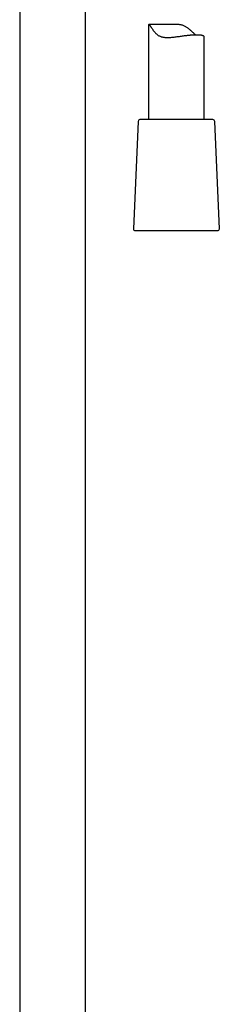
# Model space of a CAD drawing. Header units: millimetres. Extents: x 8 to 1577, y 12 to 2536.
# Tile 43 of 67: x 1118 to 1172, y 1640 to 1906. Entities that reach past the tile are written whole.
import ezdxf

# ---------------------------------------------------------------- set-up
doc = ezdxf.new("R2010")
doc.units = ezdxf.units.MM

msp = doc.modelspace()

# ---------------------------------------------------------------- linework, layer by layer
at = {"color": 7, "linetype": 'Continuous', "lineweight": 30}
for p, q in [((1135.75, 1429.02), (1135.75, 1916.7)), ((1117.95, 1912.88), (1117.95, 1429.99)), ((1152.85, 1904.27), (1152.85, 1878.61)), ((1160.57, 1904.29), (1152.88, 1904.29)), ((1167.85, 1878.61), (1167.85, 1901.04)), ((1149.98, 1878.13), (1148.72, 1849.13)), ((1167.51, 1878.61), (1150.48, 1878.61)), ((1170.22, 1878.61), (1167.51, 1878.61)), ((1171.98, 1849.13), (1170.72, 1878.13)), ((1149.22, 1848.61), (1171.48, 1848.61))]:
    msp.add_line(p, q, dxfattribs=at)
for centre, start, end in [((1150.48, 1878.11), 90, 177.5187), ((1170.22, 1878.11), 2.4813, 90), ((1149.22, 1849.11), 177.5187, 270), ((1171.48, 1849.11), 270, 2.4813)]:
    msp.add_arc(centre, 0.5, start, end, dxfattribs=at)
for points, knots in [([(1152.85, 1904.27), (1152.85, 1904.28), (1152.86, 1904.3), (1152.9, 1904.29), (1152.95, 1904.27), (1153.01, 1904.22), (1153.09, 1904.15), (1153.18, 1904.05), (1153.28, 1903.93), (1153.38, 1903.78), (1153.5, 1903.61), (1153.63, 1903.42), (1153.78, 1903.21), (1153.94, 1902.97), (1154.11, 1902.73), (1154.29, 1902.49), (1154.49, 1902.24), (1154.7, 1902), (1154.93, 1901.78), (1155.18, 1901.56), (1155.46, 1901.37), (1155.77, 1901.2), (1156.1, 1901.06), (1156.46, 1900.96), (1156.83, 1900.88), (1157.22, 1900.83), (1157.62, 1900.8), (1157.98, 1900.8), (1158.3, 1900.8), (1158.67, 1900.82), (1159.14, 1900.86), (1159.72, 1900.91), (1160.3, 1900.99), (1160.88, 1901.06), (1161.45, 1901.14), (1162.03, 1901.22), (1162.51, 1901.29), (1162.89, 1901.34), (1163.19, 1901.38), (1163.48, 1901.41), (1163.76, 1901.44), (1164.05, 1901.47), (1164.33, 1901.49), (1164.6, 1901.51), (1164.86, 1901.53), (1165.11, 1901.54), (1165.34, 1901.55), (1165.56, 1901.56), (1165.78, 1901.56), (1165.99, 1901.56), (1166.2, 1901.55), (1166.39, 1901.54), (1166.63, 1901.53), (1166.89, 1901.5), (1167.12, 1901.46), (1167.28, 1901.42), (1167.39, 1901.39), (1167.49, 1901.35), (1167.61, 1901.3), (1167.72, 1901.24), (1167.8, 1901.17), (1167.84, 1901.11), (1167.85, 1901.08), (1167.85, 1901.05), (1167.85, 1901.04)], [0, 0, 0, 0, 0.0180997, 0.0366694, 0.0503067, 0.064024, 0.0780271, 0.0921459, 0.1057869, 0.1195205, 0.1334803, 0.1474948, 0.1637153, 0.1799384, 0.1962719, 0.2126058, 0.2291487, 0.2456899, 0.2623883, 0.279081, 0.2964806, 0.3140165, 0.331991, 0.3501185, 0.3675174, 0.3850368, 0.402899, 0.4208652, 0.4324538, 0.4440428, 0.4673905, 0.4912359, 0.5152364, 0.5388343, 0.56257, 0.5867334, 0.6110448, 0.623916, 0.6367872, 0.6497516, 0.662716, 0.6759807, 0.6892453, 0.7026166, 0.7159879, 0.7284481, 0.7409083, 0.7534591, 0.7660099, 0.7788475, 0.7916852, 0.8046221, 0.817559, 0.8419152, 0.8664372, 0.8789575, 0.8914779, 0.9040849, 0.916692, 0.9415687, 0.9666083, 0.9793838, 0.9921592, 1, 1, 1, 1]), ([(1165.53, 1901.56), (1165.46, 1901.61), (1165.31, 1901.73), (1165.08, 1901.93), (1164.83, 1902.15), (1164.58, 1902.38), (1164.32, 1902.61), (1164.06, 1902.85), (1163.79, 1903.08), (1163.5, 1903.31), (1163.2, 1903.52), (1162.89, 1903.71), (1162.57, 1903.89), (1162.22, 1904.04), (1161.85, 1904.15), (1161.48, 1904.23), (1161.1, 1904.28), (1160.79, 1904.29), (1160.62, 1904.29), (1160.57, 1904.29)], [0, 0, 0, 0, 0.051967, 0.112725, 0.173495, 0.234732, 0.295973, 0.357979, 0.419983, 0.482387, 0.544781, 0.605638, 0.666816, 0.729336, 0.792506, 0.853406, 0.91487, 0.977857, 1, 1, 1, 1])]:
    msp.add_open_spline(points, degree=3, knots=knots, dxfattribs=at)

doc.saveas('drawing.dxf')
